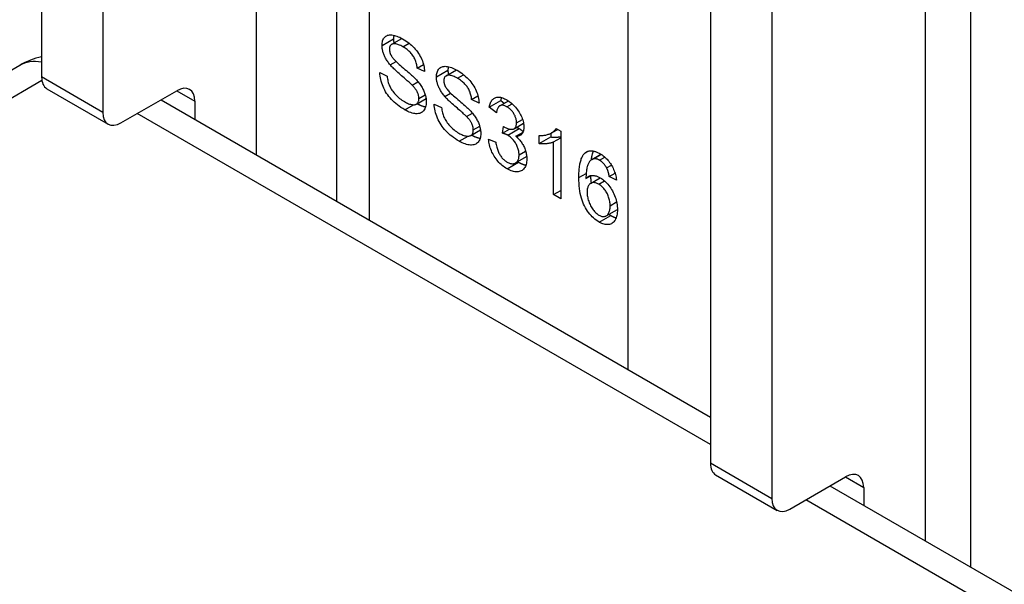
# Model space of a CAD drawing. Header units: inches. Extents: x 635 to 745, y 253 to 341.
# Tile 33 of 127: x 643.082 to 644.274, y 339.828 to 340.511. Entities that reach past the tile are written whole.
import ezdxf

# ---------------------------------------------------------------- set-up
doc = ezdxf.new("R2010")
doc.units = ezdxf.units.IN
doc.header["$MEASUREMENT"] = 0
doc.layers.add('Visible Edges(ANSI)', color=7, linetype='Continuous', lineweight=25)
doc.layers.add('Visible Tangent Edges(ANSI)', color=7, linetype='Continuous', lineweight=25)

msp = doc.modelspace()

# ---------------------------------------------------------------- linework, layer by layer
at = {"layer": 'Visible Edges(ANSI)'}
for p, q in [((643.4656, 341.2901), (643.4656, 340.2916)), ((643.1086, 341.2077), (643.1086, 340.4419)), ((643.1828, 341.1649), (643.1828, 340.399)), ((644.233, 341.0085), (644.233, 339.8486)), ((643.9182, 340.7403), (643.9182, 339.9744)), ((643.9925, 340.6974), (643.9925, 339.9315)), ((643.5325, 340.4815), (643.5448, 340.4886)), ((643.0821, 340.4559), (636.151, 336.4543)), ((643.5307, 340.4565), (643.5378, 340.4606)), ((643.5633, 340.4527), (643.5709, 340.4571)), ((643.5722, 340.4484), (643.5633, 340.4527)), ((643.5984, 340.4434), (643.6107, 340.4505)), ((643.518, 340.4472), (643.5269, 340.443)), ((643.115, 340.4277), (643.1892, 340.3848)), ((643.557, 340.4321), (643.5642, 340.4362)), ((643.2047, 340.3863), (643.2723, 340.4253)), ((643.5623, 340.4091), (643.574, 340.4159)), ((643.5966, 340.4184), (643.6037, 340.4225)), ((643.6292, 340.4147), (643.6368, 340.4191)), ((643.2532, 340.4143), (643.9182, 340.0303)), ((643.2942, 340.4127), (643.2942, 340.3906)), ((643.5839, 340.4092), (643.5928, 340.405)), ((643.6381, 340.4103), (643.6292, 340.4147)), ((643.6504, 340.4053), (643.6644, 340.4134)), ((643.6591, 340.3985), (643.6504, 340.4053)), ((643.6632, 340.407), (643.6737, 340.413)), ((643.6644, 340.4134), (643.6686, 340.4101)), ((643.6229, 340.3941), (643.6301, 340.3982)), ((643.6667, 340.3738), (643.6676, 340.3821)), ((643.6807, 340.3793), (643.692, 340.3859)), ((643.7315, 340.3797), (643.7371, 340.3765)), ((643.6282, 340.3711), (643.6399, 340.3779)), ((643.6667, 340.3738), (643.6752, 340.3788)), ((643.6827, 340.3702), (643.6914, 340.3752)), ((643.7111, 340.3613), (643.7111, 340.371)), ((643.7111, 340.3613), (643.725, 340.3693)), ((643.725, 340.3738), (643.725, 340.3693)), ((643.7258, 340.3743), (643.7334, 340.3786)), ((643.7284, 340.3634), (643.7371, 340.3684)), ((643.7371, 340.3765), (643.7371, 340.2945)), ((643.6496, 340.3667), (643.6583, 340.363)), ((643.7284, 340.2995), (643.7284, 340.3634)), ((643.6824, 340.3378), (643.6957, 340.3455)), ((643.7746, 340.342), (643.7857, 340.3484)), ((643.7766, 340.3428), (643.7859, 340.3482)), ((643.7926, 340.3319), (643.7984, 340.3353)), ((643.7676, 340.319), (643.774, 340.3226)), ((643.7732, 340.3131), (643.7849, 340.3198)), ((643.7958, 340.3214), (643.8028, 340.3254)), ((643.8045, 340.3172), (643.7958, 340.3214)), ((643.7284, 340.2995), (643.7371, 340.3045)), ((643.7371, 340.2945), (643.7284, 340.2995)), ((643.7922, 340.2739), (643.8057, 340.2817)), ((643.9246, 339.9602), (643.9989, 339.9173)), ((644.0144, 339.9189), (644.0819, 339.9579)), ((644.0628, 339.9469), (693.9527, 311.1429)), ((644.1038, 339.9452), (644.1038, 339.9232))]:
    msp.add_line(p, q, dxfattribs=at)
at = {"layer": 'Visible Edges(ANSI)', "flags": 128}
for points in [[(643.5207, 340.48), (643.5207, 340.4815), (643.5208, 340.483), (643.5211, 340.4843), (643.5214, 340.4856), (643.5218, 340.4868), (643.5224, 340.4879), (643.523, 340.4889), (643.5237, 340.4898), (643.5245, 340.4907), (643.5254, 340.4914), (643.5264, 340.4919), (643.5274, 340.4924), (643.5286, 340.4927), (643.5298, 340.4929), (643.5312, 340.4929), (643.5326, 340.4928), (643.5341, 340.4926), (643.5356, 340.4923), (643.5372, 340.4919), (643.5388, 340.4914), (643.5404, 340.4907), (643.5421, 340.49), (643.5438, 340.4891), (643.5456, 340.4881)], [(643.535, 340.4925), (643.535, 340.4923), (643.535, 340.4921), (643.5349, 340.492), (643.5349, 340.4918), (643.5349, 340.4916), (643.5348, 340.4914), (643.5348, 340.4913), (643.5348, 340.4911), (643.5348, 340.4909), (643.5347, 340.4907), (643.5347, 340.4905), (643.5347, 340.4904), (643.5347, 340.4902), (643.5347, 340.49), (643.5346, 340.4898), (643.5346, 340.4896), (643.5346, 340.4894), (643.5346, 340.4892), (643.5346, 340.489), (643.5346, 340.4888), (643.5346, 340.4886), (643.5346, 340.4884), (643.5346, 340.4882), (643.5346, 340.488)], [(643.5346, 340.488), (643.5346, 340.4878), (643.5346, 340.4876), (643.5346, 340.4874), (643.5346, 340.4872), (643.5346, 340.487), (643.5346, 340.4868), (643.5346, 340.4866), (643.5346, 340.4864), (643.5346, 340.4862), (643.5347, 340.4859), (643.5347, 340.4857), (643.5347, 340.4855), (643.5347, 340.4853), (643.5347, 340.4851), (643.5348, 340.4849), (643.5348, 340.4847), (643.5348, 340.4845), (643.5349, 340.4843), (643.5349, 340.484), (643.5349, 340.4838), (643.535, 340.4836), (643.535, 340.4834), (643.535, 340.4832), (643.5351, 340.483)], [(643.5456, 340.4881), (643.5475, 340.487), (643.5494, 340.4857), (643.5512, 340.4845), (643.553, 340.4831), (643.5547, 340.4817), (643.5564, 340.4803), (643.558, 340.4788), (643.5595, 340.4772), (643.5609, 340.4756), (643.5623, 340.4739), (643.5636, 340.4722), (643.5648, 340.4705), (643.5659, 340.4687), (643.567, 340.4669), (643.5679, 340.4651), (643.5688, 340.4632), (643.5695, 340.4613), (643.5702, 340.4595), (643.5708, 340.4576), (643.5713, 340.4557), (643.5716, 340.4539), (643.5719, 340.452), (643.5721, 340.4502), (643.5722, 340.4484)], [(643.5307, 340.4565), (643.5299, 340.4575), (643.5291, 340.4585), (643.5283, 340.4595), (643.5276, 340.4605), (643.5269, 340.4615), (643.5263, 340.4625), (643.5257, 340.4635), (643.5251, 340.4645), (643.5245, 340.4655), (643.524, 340.4664), (643.5236, 340.4674), (643.5231, 340.4684), (643.5227, 340.4694), (643.5224, 340.4704), (643.5221, 340.4714), (643.5218, 340.4724), (643.5215, 340.4734), (643.5213, 340.4743), (643.5211, 340.4753), (643.5209, 340.4762), (643.5208, 340.4772), (643.5207, 340.4781), (643.5207, 340.4791), (643.5207, 340.48)], [(643.546, 340.4784), (643.5446, 340.4792), (643.5433, 340.4799), (643.542, 340.4805), (643.5408, 340.481), (643.5397, 340.4814), (643.5386, 340.4817), (643.5376, 340.482), (643.5367, 340.4822), (643.5358, 340.4822), (643.535, 340.4822), (643.5342, 340.4821), (643.5336, 340.482), (643.5329, 340.4817), (643.5324, 340.4814), (643.5319, 340.4811), (643.5314, 340.4806), (643.531, 340.4802), (643.5306, 340.4797), (643.5303, 340.4791), (643.5301, 340.4785), (643.5299, 340.4779), (643.5298, 340.4771), (643.5297, 340.4764), (643.5297, 340.4756)], [(643.5297, 340.4756), (643.5297, 340.4752), (643.5297, 340.4748), (643.5297, 340.4745), (643.5297, 340.4741), (643.5298, 340.4737), (643.5298, 340.4734), (643.5299, 340.473), (643.53, 340.4726), (643.53, 340.4722), (643.5301, 340.4719), (643.5302, 340.4715), (643.5303, 340.4711), (643.5305, 340.4708), (643.5306, 340.4704), (643.5307, 340.47), (643.5309, 340.4697), (643.531, 340.4693), (643.5312, 340.4689), (643.5314, 340.4685), (643.5316, 340.4682), (643.5318, 340.4678), (643.532, 340.4674), (643.5322, 340.4671), (643.5324, 340.4667)], [(643.5633, 340.4527), (643.5631, 340.4541), (643.563, 340.4554), (643.5627, 340.4567), (643.5624, 340.458), (643.5621, 340.4592), (643.5617, 340.4605), (643.5613, 340.4617), (643.5608, 340.4628), (643.5603, 340.464), (643.5597, 340.4651), (643.5591, 340.4662), (643.5584, 340.4673), (643.5577, 340.4683), (643.5569, 340.4694), (643.556, 340.4704), (643.5551, 340.4714), (643.5542, 340.4723), (643.5532, 340.4733), (643.5521, 340.4742), (643.551, 340.4751), (643.5498, 340.4759), (643.5486, 340.4768), (643.5473, 340.4776), (643.546, 340.4784)], [(643.5324, 340.4667), (643.5329, 340.4659), (643.5336, 340.4651), (643.5343, 340.4642), (643.5352, 340.4632), (643.5362, 340.4621), (643.5373, 340.461), (643.5386, 340.4598), (643.5399, 340.4585), (643.5414, 340.4572), (643.543, 340.4558), (643.5448, 340.4543), (643.5466, 340.4527), (643.5485, 340.4511), (643.5502, 340.4496), (643.5519, 340.4482), (643.5534, 340.4469), (643.5549, 340.4456), (643.5563, 340.4443), (643.5575, 340.4432), (643.5587, 340.4421), (643.5597, 340.4411), (643.5607, 340.4401), (643.5616, 340.4392), (643.5623, 340.4384)], [(643.557, 340.4321), (643.5565, 340.4327), (643.5559, 340.4333), (643.5552, 340.4339), (643.5544, 340.4347), (643.5535, 340.4355), (643.5524, 340.4364), (643.5513, 340.4374), (643.5501, 340.4385), (643.5489, 340.4396), (643.5475, 340.4408), (643.546, 340.4421), (643.5444, 340.4434), (643.5428, 340.4448), (643.5413, 340.4461), (643.5399, 340.4474), (643.5385, 340.4486), (643.5373, 340.4498), (643.5361, 340.4509), (643.535, 340.4519), (643.534, 340.453), (643.533, 340.4539), (643.5322, 340.4548), (643.5314, 340.4557), (643.5307, 340.4565)], [(643.5866, 340.442), (643.5866, 340.4435), (643.5868, 340.4449), (643.587, 340.4463), (643.5873, 340.4475), (643.5878, 340.4487), (643.5883, 340.4498), (643.5889, 340.4508), (643.5896, 340.4518), (643.5904, 340.4526), (643.5913, 340.4533), (643.5923, 340.4539), (643.5934, 340.4543), (643.5945, 340.4546), (643.5958, 340.4548), (643.5971, 340.4549), (643.5985, 340.4548), (643.6, 340.4546), (643.6015, 340.4543), (643.6031, 340.4539), (643.6047, 340.4533), (643.6063, 340.4527), (643.608, 340.4519), (643.6098, 340.4511), (643.6115, 340.4501)], [(643.6009, 340.4544), (643.6009, 340.4542), (643.6009, 340.4541), (643.6008, 340.4539), (643.6008, 340.4537), (643.6008, 340.4536), (643.6007, 340.4534), (643.6007, 340.4532), (643.6007, 340.453), (643.6007, 340.4528), (643.6006, 340.4527), (643.6006, 340.4525), (643.6006, 340.4523), (643.6006, 340.4521), (643.6006, 340.4519), (643.6006, 340.4517), (643.6005, 340.4516), (643.6005, 340.4514), (643.6005, 340.4512), (643.6005, 340.451), (643.6005, 340.4508), (643.6005, 340.4506), (643.6005, 340.4504), (643.6005, 340.4502), (643.6005, 340.45)], [(643.5482, 340.4022), (643.5458, 340.4036), (643.5436, 340.4051), (643.5414, 340.4066), (643.5393, 340.4081), (643.5374, 340.4097), (643.5355, 340.4113), (643.5337, 340.413), (643.5321, 340.4147), (643.5305, 340.4165), (643.529, 340.4183), (643.5276, 340.4202), (643.5263, 340.4221), (643.5251, 340.4241), (643.5239, 340.4261), (643.5229, 340.4282), (643.5219, 340.4303), (643.5211, 340.4325), (643.5203, 340.4346), (643.5196, 340.4367), (643.5191, 340.4388), (643.5187, 340.441), (643.5183, 340.4431), (643.5181, 340.4452), (643.518, 340.4472)], [(643.5269, 340.443), (643.527, 340.4414), (643.5273, 340.4398), (643.5276, 340.4383), (643.5279, 340.4368), (643.5283, 340.4354), (643.5287, 340.4339), (643.5292, 340.4326), (643.5298, 340.4312), (643.5304, 340.4299), (643.5311, 340.4286), (643.5319, 340.4273), (643.5327, 340.426), (643.5336, 340.4247), (643.5347, 340.4234), (643.5357, 340.4221), (643.5369, 340.4208), (643.5381, 340.4195), (643.5394, 340.4183), (643.5407, 340.4171), (643.542, 340.416), (643.5434, 340.4149), (643.5448, 340.4139), (643.5463, 340.413), (643.5478, 340.4121)], [(643.5966, 340.4184), (643.5958, 340.4194), (643.595, 340.4204), (643.5942, 340.4214), (643.5935, 340.4224), (643.5928, 340.4234), (643.5922, 340.4244), (643.5916, 340.4254), (643.591, 340.4264), (643.5905, 340.4274), (643.5899, 340.4284), (643.5895, 340.4294), (643.589, 340.4304), (643.5887, 340.4314), (643.5883, 340.4324), (643.588, 340.4333), (643.5877, 340.4343), (643.5874, 340.4353), (643.5872, 340.4363), (643.587, 340.4372), (643.5868, 340.4382), (643.5867, 340.4391), (643.5866, 340.4401), (643.5866, 340.441), (643.5866, 340.442)], [(643.6119, 340.4403), (643.6105, 340.4411), (643.6092, 340.4418), (643.6079, 340.4424), (643.6067, 340.4429), (643.6056, 340.4433), (643.6045, 340.4437), (643.6035, 340.4439), (643.6026, 340.4441), (643.6017, 340.4442), (643.6009, 340.4442), (643.6002, 340.4441), (643.5995, 340.4439), (643.5989, 340.4437), (643.5983, 340.4433), (643.5978, 340.443), (643.5973, 340.4426), (643.5969, 340.4421), (643.5965, 340.4416), (643.5962, 340.4411), (643.596, 340.4405), (643.5958, 340.4398), (643.5957, 340.4391), (643.5956, 340.4383), (643.5956, 340.4375)], [(643.6005, 340.45), (643.6005, 340.4498), (643.6005, 340.4496), (643.6005, 340.4494), (643.6005, 340.4492), (643.6005, 340.4489), (643.6005, 340.4487), (643.6005, 340.4485), (643.6005, 340.4483), (643.6006, 340.4481), (643.6006, 340.4479), (643.6006, 340.4477), (643.6006, 340.4475), (643.6006, 340.4473), (643.6007, 340.447), (643.6007, 340.4468), (643.6007, 340.4466), (643.6007, 340.4464), (643.6008, 340.4462), (643.6008, 340.446), (643.6008, 340.4458), (643.6009, 340.4456), (643.6009, 340.4453), (643.6009, 340.4451), (643.601, 340.4449)], [(643.6115, 340.4501), (643.6135, 340.4489), (643.6153, 340.4477), (643.6172, 340.4464), (643.6189, 340.4451), (643.6206, 340.4437), (643.6223, 340.4422), (643.6239, 340.4407), (643.6254, 340.4391), (643.6269, 340.4375), (643.6282, 340.4359), (643.6295, 340.4342), (643.6307, 340.4325), (643.6318, 340.4307), (643.6329, 340.4289), (643.6338, 340.427), (643.6347, 340.4252), (643.6354, 340.4233), (643.6361, 340.4214), (643.6367, 340.4195), (643.6372, 340.4177), (643.6376, 340.4158), (643.6379, 340.414), (643.638, 340.4121), (643.6381, 340.4103)], [(643.6292, 340.4147), (643.6291, 340.416), (643.6289, 340.4173), (643.6286, 340.4186), (643.6283, 340.4199), (643.628, 340.4212), (643.6276, 340.4224), (643.6272, 340.4236), (643.6267, 340.4248), (643.6262, 340.4259), (643.6256, 340.4271), (643.625, 340.4282), (643.6243, 340.4292), (643.6236, 340.4303), (643.6228, 340.4313), (643.6219, 340.4323), (643.6211, 340.4333), (643.6201, 340.4343), (643.6191, 340.4352), (643.618, 340.4361), (643.6169, 340.437), (643.6157, 340.4379), (643.6145, 340.4387), (643.6132, 340.4395), (643.6119, 340.4403)], [(643.5653, 340.4158), (643.5653, 340.4165), (643.5653, 340.4171), (643.5652, 340.4178), (643.5651, 340.4184), (643.565, 340.4191), (643.5649, 340.4197), (643.5647, 340.4204), (643.5645, 340.421), (643.5643, 340.4217), (643.564, 340.4223), (643.5637, 340.423), (643.5634, 340.4236), (643.5631, 340.4243), (643.5627, 340.425), (643.5623, 340.4257), (643.5619, 340.4264), (643.5614, 340.427), (643.5609, 340.4277), (643.5603, 340.4285), (643.5597, 340.4292), (643.5591, 340.4299), (643.5585, 340.4306), (643.5578, 340.4314), (643.557, 340.4321)], [(643.5623, 340.4384), (643.5633, 340.4373), (643.5643, 340.4361), (643.5652, 340.435), (643.5661, 340.4339), (643.5669, 340.4327), (643.5677, 340.4316), (643.5684, 340.4305), (643.5691, 340.4293), (643.5697, 340.4282), (643.5703, 340.4271), (643.5709, 340.426), (643.5714, 340.4248), (643.5719, 340.4237), (643.5723, 340.4226), (643.5727, 340.4215), (643.573, 340.4204), (643.5733, 340.4192), (643.5736, 340.4181), (643.5738, 340.417), (643.574, 340.4159), (643.5742, 340.4148), (643.5743, 340.4137), (643.5743, 340.4126), (643.5743, 340.4116)], [(643.5956, 340.4375), (643.5956, 340.4371), (643.5956, 340.4368), (643.5956, 340.4364), (643.5956, 340.436), (643.5957, 340.4357), (643.5957, 340.4353), (643.5958, 340.4349), (643.5959, 340.4346), (643.596, 340.4342), (643.596, 340.4338), (643.5961, 340.4335), (643.5963, 340.4331), (643.5964, 340.4327), (643.5965, 340.4323), (643.5966, 340.432), (643.5968, 340.4316), (643.5969, 340.4312), (643.5971, 340.4309), (643.5973, 340.4305), (643.5975, 340.4301), (643.5977, 340.4298), (643.5979, 340.4294), (643.5981, 340.429), (643.5983, 340.4286)], [(643.5983, 340.4286), (643.5988, 340.4279), (643.5995, 340.427), (643.6002, 340.4261), (643.6011, 340.4251), (643.6021, 340.4241), (643.6032, 340.4229), (643.6045, 340.4217), (643.6059, 340.4205), (643.6073, 340.4191), (643.6089, 340.4177), (643.6107, 340.4162), (643.6125, 340.4147), (643.6144, 340.4131), (643.6161, 340.4116), (643.6178, 340.4102), (643.6194, 340.4088), (643.6208, 340.4075), (643.6222, 340.4063), (643.6234, 340.4051), (643.6246, 340.404), (643.6257, 340.403), (643.6266, 340.4021), (643.6275, 340.4012), (643.6282, 340.4004)], [(643.5478, 340.4121), (643.5491, 340.4114), (643.5504, 340.4107), (643.5516, 340.4101), (643.5528, 340.4096), (643.554, 340.4092), (643.5551, 340.4089), (643.5562, 340.4086), (643.5572, 340.4085), (643.5582, 340.4084), (643.5592, 340.4084), (643.56, 340.4084), (643.5608, 340.4086), (643.5615, 340.4088), (643.5622, 340.4091), (643.5628, 340.4095), (643.5633, 340.41), (643.5638, 340.4105), (643.5642, 340.4111), (643.5646, 340.4118), (643.5648, 340.4125), (643.5651, 340.4132), (643.5652, 340.414), (643.5653, 340.4149), (643.5653, 340.4158)], [(643.6229, 340.3941), (643.6224, 340.3946), (643.6218, 340.3952), (643.6211, 340.3959), (643.6203, 340.3966), (643.6194, 340.3975), (643.6184, 340.3984), (643.6173, 340.3994), (643.6161, 340.4004), (643.6148, 340.4015), (643.6134, 340.4027), (643.6119, 340.404), (643.6103, 340.4054), (643.6087, 340.4067), (643.6072, 340.4081), (643.6058, 340.4093), (643.6044, 340.4105), (643.6032, 340.4117), (643.602, 340.4128), (643.6009, 340.4139), (643.5999, 340.4149), (643.5989, 340.4159), (643.5981, 340.4168), (643.5973, 340.4176), (643.5966, 340.4184)], [(643.6504, 340.4053), (643.6507, 340.4068), (643.6511, 340.4082), (643.6515, 340.4095), (643.652, 340.4107), (643.6525, 340.4118), (643.6531, 340.4128), (643.6537, 340.4137), (643.6544, 340.4145), (643.6551, 340.4152), (643.6559, 340.4158), (643.6568, 340.4163), (643.6577, 340.4168), (643.6586, 340.4171), (643.6596, 340.4173), (643.6607, 340.4175), (643.6617, 340.4175), (643.6629, 340.4174), (643.664, 340.4173), (643.6652, 340.417), (643.6664, 340.4166), (643.6677, 340.4162), (643.669, 340.4156), (643.6703, 340.415), (643.6717, 340.4142)], [(643.6652, 340.417), (643.6652, 340.4169), (643.6652, 340.4167), (643.6651, 340.4166), (643.6651, 340.4164), (643.665, 340.4163), (643.665, 340.4162), (643.6649, 340.416), (643.6649, 340.4159), (643.6649, 340.4157), (643.6648, 340.4156), (643.6648, 340.4154), (643.6648, 340.4153), (643.6647, 340.4151), (643.6647, 340.415), (643.6646, 340.4148), (643.6646, 340.4147), (643.6646, 340.4145), (643.6645, 340.4143), (643.6645, 340.4142), (643.6645, 340.414), (643.6644, 340.4139), (643.6644, 340.4137), (643.6644, 340.4135), (643.6644, 340.4134)], [(643.5743, 340.4116), (643.5743, 340.41), (643.5741, 340.4085), (643.5739, 340.407), (643.5735, 340.4057), (643.5731, 340.4044), (643.5725, 340.4032), (643.5719, 340.4021), (643.5711, 340.4011), (643.5702, 340.4002), (643.5693, 340.3995), (643.5683, 340.3988), (643.5672, 340.3983), (643.566, 340.3979), (643.5647, 340.3977), (643.5633, 340.3975), (643.5618, 340.3975), (643.5603, 340.3977), (643.5587, 340.3979), (643.557, 340.3983), (643.5554, 340.3989), (643.5536, 340.3995), (643.5519, 340.4003), (643.5501, 340.4012), (643.5482, 340.4022)], [(643.5631, 340.4096), (643.5636, 340.4094), (643.5641, 340.4091), (643.5645, 340.4089), (643.565, 340.4087), (643.5655, 340.4085), (643.5659, 340.4082), (643.5664, 340.408), (643.5668, 340.4078), (643.5673, 340.4077), (643.5677, 340.4075), (643.5681, 340.4073), (643.5686, 340.4071), (643.569, 340.407), (643.5694, 340.4068), (643.5699, 340.4067), (643.5703, 340.4066), (643.5707, 340.4064), (643.5711, 340.4063), (643.5715, 340.4062), (643.5719, 340.4061), (643.5724, 340.406), (643.5728, 340.4059), (643.5732, 340.4059), (643.5736, 340.4058)], [(643.6141, 340.3641), (643.6117, 340.3656), (643.6095, 340.367), (643.6073, 340.3685), (643.6053, 340.3701), (643.6033, 340.3716), (643.6014, 340.3733), (643.5997, 340.375), (643.598, 340.3767), (643.5964, 340.3784), (643.5949, 340.3803), (643.5935, 340.3821), (643.5922, 340.3841), (643.591, 340.386), (643.5899, 340.388), (643.5888, 340.3901), (643.5878, 340.3922), (643.587, 340.3944), (643.5862, 340.3965), (643.5856, 340.3987), (643.585, 340.4008), (643.5846, 340.4029), (643.5843, 340.405), (643.584, 340.4071), (643.5839, 340.4092)], [(643.5928, 340.405), (643.593, 340.4033), (643.5932, 340.4018), (643.5935, 340.4002), (643.5938, 340.3987), (643.5942, 340.3973), (643.5947, 340.3959), (643.5952, 340.3945), (643.5957, 340.3932), (643.5963, 340.3919), (643.597, 340.3906), (643.5978, 340.3893), (643.5986, 340.3879), (643.5996, 340.3866), (643.6006, 340.3853), (643.6017, 340.384), (643.6028, 340.3827), (643.604, 340.3815), (643.6053, 340.3802), (643.6066, 340.3791), (643.6079, 340.3779), (643.6093, 340.3769), (643.6107, 340.3759), (643.6122, 340.3749), (643.6137, 340.374)], [(643.6719, 340.4059), (643.6711, 340.4063), (643.6702, 340.4067), (643.6695, 340.4071), (643.6687, 340.4073), (643.668, 340.4075), (643.6672, 340.4077), (643.6666, 340.4077), (643.6659, 340.4077), (643.6652, 340.4077), (643.6646, 340.4075), (643.664, 340.4073), (643.6635, 340.4071), (643.6629, 340.4068), (643.6624, 340.4064), (643.6619, 340.4059), (643.6615, 340.4054), (643.6611, 340.4048), (643.6607, 340.4041), (643.6603, 340.4033), (643.66, 340.4025), (643.6597, 340.4016), (643.6595, 340.4007), (643.6593, 340.3996), (643.6591, 340.3985)], [(643.6717, 340.4142), (643.6732, 340.4133), (643.6746, 340.4124), (643.6759, 340.4114), (643.6773, 340.4103), (643.6786, 340.4091), (643.6799, 340.4079), (643.6811, 340.4066), (643.6824, 340.4052), (643.6836, 340.4038), (643.6847, 340.4023), (643.6857, 340.4008), (643.6867, 340.3993), (643.6876, 340.3978), (643.6884, 340.3962), (643.6892, 340.3947), (643.6898, 340.3931), (643.6904, 340.3915), (643.691, 340.3899), (643.6914, 340.3884), (643.6918, 340.3869), (643.6921, 340.3854), (643.6923, 340.3839), (643.6924, 340.3825), (643.6924, 340.3811)], [(643.6835, 340.3864), (643.6835, 340.3874), (643.6834, 340.3883), (643.6833, 340.3892), (643.6831, 340.3901), (643.6829, 340.3911), (643.6827, 340.392), (643.6824, 340.3929), (643.682, 340.3938), (643.6817, 340.3947), (643.6812, 340.3956), (643.6808, 340.3965), (643.6802, 340.3975), (643.6797, 340.3984), (643.6791, 340.3992), (643.6785, 340.4), (643.6779, 340.4008), (643.6772, 340.4016), (643.6765, 340.4023), (643.6758, 340.403), (643.6751, 340.4036), (643.6743, 340.4043), (643.6735, 340.4048), (643.6727, 340.4054), (643.6719, 340.4059)], [(643.6312, 340.3778), (643.6312, 340.3784), (643.6312, 340.3791), (643.6311, 340.3797), (643.631, 340.3803), (643.6309, 340.381), (643.6308, 340.3817), (643.6306, 340.3823), (643.6304, 340.383), (643.6302, 340.3836), (643.6299, 340.3843), (643.6296, 340.3849), (643.6293, 340.3856), (643.629, 340.3863), (643.6286, 340.3869), (643.6282, 340.3876), (643.6278, 340.3883), (643.6273, 340.389), (643.6268, 340.3897), (643.6262, 340.3904), (643.6256, 340.3911), (643.625, 340.3918), (643.6244, 340.3926), (643.6237, 340.3933), (643.6229, 340.3941)], [(643.6282, 340.4004), (643.6292, 340.3992), (643.6302, 340.3981), (643.6311, 340.3969), (643.632, 340.3958), (643.6328, 340.3947), (643.6336, 340.3935), (643.6343, 340.3924), (643.635, 340.3913), (643.6356, 340.3901), (643.6362, 340.389), (643.6368, 340.3879), (643.6373, 340.3868), (643.6378, 340.3857), (643.6382, 340.3845), (643.6386, 340.3834), (643.6389, 340.3823), (643.6393, 340.3812), (643.6395, 340.3801), (643.6397, 340.379), (643.6399, 340.3779), (643.6401, 340.3768), (643.6402, 340.3757), (643.6402, 340.3746), (643.6403, 340.3735)], [(643.6676, 340.3821), (643.6677, 340.382), (643.6678, 340.382), (643.6679, 340.3819), (643.6679, 340.3819), (643.668, 340.3818), (643.6681, 340.3818), (643.6681, 340.3817), (643.6682, 340.3817), (643.6683, 340.3817), (643.6683, 340.3816), (643.6684, 340.3816), (643.6684, 340.3815), (643.6685, 340.3815), (643.6686, 340.3815), (643.6686, 340.3814), (643.6687, 340.3814), (643.6687, 340.3814), (643.6688, 340.3813), (643.6688, 340.3813), (643.6689, 340.3813), (643.6689, 340.3812), (643.6689, 340.3812), (643.669, 340.3812), (643.669, 340.3812)], [(643.669, 340.3812), (643.6699, 340.3807), (643.6708, 340.3802), (643.6717, 340.3798), (643.6726, 340.3795), (643.6735, 340.3792), (643.6743, 340.379), (643.6751, 340.3788), (643.6759, 340.3787), (643.6767, 340.3786), (643.6775, 340.3786), (643.6783, 340.3786), (643.679, 340.3787), (643.6797, 340.3789), (643.6804, 340.3792), (643.681, 340.3795), (643.6815, 340.38), (643.682, 340.3805), (643.6824, 340.3811), (643.6827, 340.3818), (643.683, 340.3825), (643.6832, 340.3834), (643.6834, 340.3843), (643.6834, 340.3853), (643.6835, 340.3864)], [(643.6924, 340.3811), (643.6924, 340.3802), (643.6924, 340.3794), (643.6923, 340.3786), (643.6921, 340.3778), (643.692, 340.3771), (643.6918, 340.3764), (643.6916, 340.3757), (643.6913, 340.3751), (643.691, 340.3745), (643.6907, 340.3739), (643.6904, 340.3734), (643.69, 340.3729), (643.6895, 340.3724), (643.6891, 340.372), (643.6886, 340.3716), (643.6881, 340.3713), (643.6875, 340.371), (643.6869, 340.3707), (643.6863, 340.3705), (643.6856, 340.3704), (643.6849, 340.3702), (643.6842, 340.3702), (643.6835, 340.3702), (643.6827, 340.3702)], [(643.6835, 340.381), (643.6837, 340.3809), (643.6838, 340.3809), (643.684, 340.3808), (643.6841, 340.3807), (643.6842, 340.3807), (643.6844, 340.3806), (643.6845, 340.3806), (643.6847, 340.3805), (643.6848, 340.3804), (643.6849, 340.3804), (643.6851, 340.3803), (643.6852, 340.3803), (643.6854, 340.3802), (643.6855, 340.3801), (643.6856, 340.3801), (643.6857, 340.38), (643.6859, 340.3799), (643.686, 340.3799), (643.6861, 340.3798), (643.6862, 340.3798), (643.6864, 340.3797), (643.6865, 340.3796), (643.6866, 340.3796), (643.6867, 340.3795)], [(643.6867, 340.3795), (643.6869, 340.3794), (643.6872, 340.3792), (643.6874, 340.3791), (643.6876, 340.379), (643.6878, 340.3788), (643.688, 340.3787), (643.6882, 340.3785), (643.6884, 340.3784), (643.6887, 340.3782), (643.6889, 340.3781), (643.6891, 340.3779), (643.6893, 340.3778), (643.6895, 340.3776), (643.6897, 340.3775), (643.6899, 340.3773), (643.6901, 340.3772), (643.6903, 340.377), (643.6905, 340.3768), (643.6907, 340.3767), (643.6909, 340.3765), (643.691, 340.3763), (643.6912, 340.3762), (643.6914, 340.376), (643.6916, 340.3758)], [(643.7111, 340.371), (643.7123, 340.371), (643.7134, 340.371), (643.7146, 340.371), (643.7157, 340.3711), (643.7168, 340.3713), (643.7179, 340.3714), (643.7189, 340.3716), (643.72, 340.3719), (643.721, 340.3722), (643.7219, 340.3725), (643.7229, 340.3728), (643.7238, 340.3732), (643.7247, 340.3736), (643.7255, 340.3741), (643.7263, 340.3746), (643.7271, 340.375), (643.7278, 340.3756), (643.7284, 340.3761), (643.7291, 340.3766), (643.7296, 340.3772), (643.7302, 340.3778), (643.7307, 340.3784), (643.7311, 340.379), (643.7315, 340.3797)], [(643.6137, 340.374), (643.615, 340.3733), (643.6163, 340.3726), (643.6175, 340.3721), (643.6187, 340.3716), (643.6199, 340.3712), (643.621, 340.3708), (643.6221, 340.3706), (643.6231, 340.3704), (643.6241, 340.3703), (643.6251, 340.3703), (643.6259, 340.3704), (643.6267, 340.3705), (643.6275, 340.3707), (643.6281, 340.3711), (643.6287, 340.3714), (643.6293, 340.3719), (643.6297, 340.3725), (643.6301, 340.3731), (643.6305, 340.3737), (643.6308, 340.3744), (643.631, 340.3752), (643.6311, 340.376), (643.6312, 340.3768), (643.6312, 340.3778)], [(643.6403, 340.3735), (643.6402, 340.3719), (643.64, 340.3704), (643.6398, 340.369), (643.6394, 340.3676), (643.639, 340.3664), (643.6384, 340.3652), (643.6378, 340.3641), (643.637, 340.3631), (643.6362, 340.3622), (643.6352, 340.3614), (643.6342, 340.3607), (643.6331, 340.3602), (643.6319, 340.3599), (643.6306, 340.3596), (643.6292, 340.3595), (643.6277, 340.3595), (643.6262, 340.3596), (643.6246, 340.3599), (643.623, 340.3603), (643.6213, 340.3608), (643.6196, 340.3614), (643.6178, 340.3622), (643.616, 340.3631), (643.6141, 340.3641)], [(643.6291, 340.3716), (643.6295, 340.3713), (643.63, 340.3711), (643.6305, 340.3709), (643.6309, 340.3706), (643.6314, 340.3704), (643.6318, 340.3702), (643.6323, 340.37), (643.6327, 340.3698), (643.6332, 340.3696), (643.6336, 340.3694), (643.634, 340.3693), (643.6345, 340.3691), (643.6349, 340.3689), (643.6353, 340.3688), (643.6358, 340.3686), (643.6362, 340.3685), (643.6366, 340.3684), (643.637, 340.3683), (643.6374, 340.3682), (643.6379, 340.3681), (643.6383, 340.368), (643.6387, 340.3679), (643.6391, 340.3678), (643.6395, 340.3677)], [(643.6728, 340.3714), (643.6726, 340.3716), (643.6724, 340.3717), (643.6722, 340.3718), (643.672, 340.3719), (643.6717, 340.372), (643.6715, 340.3721), (643.6713, 340.3722), (643.671, 340.3723), (643.6708, 340.3724), (643.6706, 340.3725), (643.6703, 340.3726), (643.6701, 340.3727), (643.6698, 340.3728), (643.6696, 340.3729), (643.6693, 340.373), (643.669, 340.3731), (643.6687, 340.3732), (643.6685, 340.3733), (643.6682, 340.3734), (643.6679, 340.3735), (643.6676, 340.3736), (643.6673, 340.3737), (643.667, 340.3738), (643.6667, 340.3738)], [(643.6867, 340.3476), (643.6866, 340.3487), (643.6865, 340.3499), (643.6864, 340.351), (643.6862, 340.3522), (643.686, 340.3533), (643.6857, 340.3544), (643.6853, 340.3556), (643.6849, 340.3567), (643.6845, 340.3578), (643.6839, 340.359), (643.6834, 340.3601), (643.6827, 340.3612), (643.6821, 340.3623), (643.6814, 340.3634), (643.6807, 340.3644), (643.6799, 340.3654), (643.6791, 340.3663), (643.6783, 340.3672), (643.6775, 340.368), (643.6766, 340.3688), (643.6757, 340.3695), (643.6748, 340.3702), (643.6738, 340.3708), (643.6728, 340.3714)], [(643.6827, 340.3702), (643.6837, 340.3693), (643.6847, 340.3683), (643.6856, 340.3674), (643.6866, 340.3664), (643.6874, 340.3654), (643.6883, 340.3644), (643.6891, 340.3633), (643.6898, 340.3622), (643.6905, 340.3611), (643.6912, 340.36), (643.6918, 340.3588), (643.6924, 340.3576), (643.693, 340.3564), (643.6935, 340.3552), (643.6939, 340.3539), (643.6943, 340.3527), (643.6947, 340.3514), (643.695, 340.3502), (643.6953, 340.3489), (643.6955, 340.3476), (643.6957, 340.3464), (643.6958, 340.3451), (643.6958, 340.3438), (643.6959, 340.3424)], [(643.725, 340.3693), (643.7254, 340.3693), (643.7259, 340.3692), (643.7263, 340.3692), (643.7268, 340.3691), (643.7273, 340.3691), (643.7278, 340.3691), (643.7282, 340.369), (643.7287, 340.369), (643.7292, 340.369), (643.7297, 340.369), (643.7302, 340.369), (643.7307, 340.369), (643.7313, 340.3691), (643.7318, 340.3691), (643.7323, 340.3691), (643.7329, 340.3692), (643.7334, 340.3692), (643.734, 340.3692), (643.7345, 340.3693), (643.735, 340.3694), (643.7356, 340.3694), (643.7361, 340.3695), (643.7366, 340.3696), (643.7371, 340.3697)], [(643.672, 340.3307), (643.6705, 340.3316), (643.669, 340.3326), (643.6676, 340.3337), (643.6662, 340.3348), (643.6648, 340.336), (643.6635, 340.3372), (643.6623, 340.3385), (643.661, 340.3399), (643.6599, 340.3413), (643.6587, 340.3428), (643.6576, 340.3444), (643.6566, 340.346), (643.6556, 340.3477), (643.6547, 340.3494), (643.6538, 340.3511), (643.6531, 340.3527), (643.6524, 340.3545), (643.6518, 340.3562), (643.6512, 340.3579), (643.6507, 340.3596), (643.6503, 340.3614), (643.65, 340.3631), (643.6498, 340.3649), (643.6496, 340.3667)], [(643.6583, 340.363), (643.6585, 340.3614), (643.6588, 340.36), (643.6591, 340.3585), (643.6595, 340.3571), (643.6599, 340.3558), (643.6603, 340.3545), (643.6607, 340.3532), (643.6612, 340.352), (643.6617, 340.3509), (643.6622, 340.3498), (643.6628, 340.3488), (643.6633, 340.3478), (643.664, 340.3468), (643.6646, 340.3459), (643.6652, 340.345), (643.6659, 340.3442), (643.6666, 340.3434), (643.6673, 340.3426), (643.6681, 340.3419), (643.6688, 340.3412), (643.6696, 340.3406), (643.6704, 340.34), (643.6713, 340.3394), (643.6721, 340.3389)], [(643.7284, 340.3634), (643.7279, 340.3631), (643.7273, 340.3628), (643.7267, 340.3626), (643.7261, 340.3624), (643.7255, 340.3622), (643.7248, 340.362), (643.7241, 340.3618), (643.7234, 340.3617), (643.7226, 340.3616), (643.7218, 340.3614), (643.721, 340.3613), (643.7202, 340.3612), (643.7194, 340.3611), (643.7185, 340.3611), (643.7177, 340.361), (643.7169, 340.361), (643.7161, 340.361), (643.7154, 340.361), (643.7146, 340.361), (643.7139, 340.361), (643.7132, 340.3611), (643.7124, 340.3611), (643.7117, 340.3612), (643.7111, 340.3613)], [(643.6721, 340.3389), (643.6731, 340.3384), (643.6741, 340.3379), (643.6751, 340.3375), (643.676, 340.3372), (643.6769, 340.337), (643.6778, 340.3369), (643.6786, 340.3368), (643.6794, 340.3369), (643.6802, 340.337), (643.681, 340.3372), (643.6817, 340.3375), (643.6825, 340.3379), (643.6831, 340.3383), (643.6837, 340.3388), (643.6843, 340.3394), (643.6848, 340.3401), (643.6852, 340.3408), (643.6856, 340.3415), (643.6859, 340.3424), (643.6862, 340.3433), (643.6864, 340.3443), (643.6865, 340.3453), (643.6866, 340.3464), (643.6867, 340.3476)], [(643.759, 340.3201), (643.759, 340.322), (643.759, 340.3239), (643.7591, 340.3257), (643.7592, 340.3275), (643.7593, 340.3292), (643.7595, 340.3308), (643.7596, 340.3324), (643.7598, 340.3339), (643.7601, 340.3354), (643.7603, 340.3368), (643.7606, 340.3381), (643.7609, 340.3394), (643.7612, 340.3406), (643.7616, 340.3418), (643.7619, 340.3429), (643.7624, 340.3439), (643.7628, 340.3449), (643.7633, 340.3458), (643.7637, 340.3467), (643.7643, 340.3475), (643.7648, 340.3482), (643.7654, 340.3489), (643.766, 340.3495), (643.7666, 340.3501)], [(643.7666, 340.3501), (643.7671, 340.3505), (643.7677, 340.3509), (643.7683, 340.3513), (643.7689, 340.3516), (643.7695, 340.3519), (643.7702, 340.3521), (643.7708, 340.3523), (643.7715, 340.3525), (643.7722, 340.3526), (643.7729, 340.3526), (643.7736, 340.3527), (643.7743, 340.3526), (643.7751, 340.3526), (643.7758, 340.3525), (643.7766, 340.3523), (643.7774, 340.3521), (643.7782, 340.3519), (643.7791, 340.3517), (643.7799, 340.3513), (643.7808, 340.351), (643.7816, 340.3506), (643.7825, 340.3502), (643.7834, 340.3497), (643.7844, 340.3492)], [(643.7764, 340.3524), (643.7763, 340.352), (643.7761, 340.3516), (643.776, 340.3512), (643.7758, 340.3509), (643.7757, 340.3505), (643.7756, 340.35), (643.7754, 340.3496), (643.7753, 340.3492), (643.7752, 340.3488), (643.775, 340.3483), (643.7749, 340.3479), (643.7748, 340.3474), (643.7747, 340.347), (643.7746, 340.3465), (643.7745, 340.346), (643.7744, 340.3455), (643.7743, 340.345), (643.7742, 340.3445), (643.7741, 340.344), (643.774, 340.3435), (643.7739, 340.343), (643.7738, 340.3425), (643.7737, 340.3419), (643.7737, 340.3414)], [(643.7844, 340.3492), (643.7857, 340.3483), (643.7871, 340.3475), (643.7884, 340.3465), (643.7896, 340.3455), (643.7908, 340.3445), (643.792, 340.3434), (643.7931, 340.3423), (643.7942, 340.3411), (643.7952, 340.3399), (643.7962, 340.3386), (643.7971, 340.3372), (643.7981, 340.3359), (643.7989, 340.3344), (643.7997, 340.333), (643.8005, 340.3315), (643.8011, 340.33), (643.8018, 340.3285), (643.8023, 340.3269), (643.8028, 340.3254), (643.8033, 340.3238), (643.8037, 340.3222), (643.804, 340.3205), (643.8043, 340.3189), (643.8045, 340.3172)], [(643.6959, 340.3424), (643.6958, 340.3407), (643.6957, 340.3391), (643.6954, 340.3376), (643.6951, 340.3361), (643.6947, 340.3348), (643.6942, 340.3336), (643.6936, 340.3325), (643.6929, 340.3314), (643.6921, 340.3305), (643.6912, 340.3296), (643.6902, 340.3289), (643.6891, 340.3283), (643.688, 340.3278), (643.6868, 340.3274), (643.6855, 340.3271), (643.6842, 340.327), (643.6829, 340.327), (643.6815, 340.3271), (643.68, 340.3274), (643.6785, 340.3278), (643.677, 340.3283), (643.6754, 340.329), (643.6737, 340.3298), (643.672, 340.3307)], [(643.685, 340.3393), (643.685, 340.3393), (643.685, 340.3393), (643.6851, 340.3392), (643.6851, 340.3392), (643.6852, 340.3392), (643.6852, 340.3392), (643.6853, 340.3391), (643.6853, 340.3391), (643.6853, 340.3391), (643.6854, 340.3391), (643.6854, 340.339), (643.6855, 340.339), (643.6855, 340.339), (643.6855, 340.339), (643.6856, 340.3389), (643.6856, 340.3389), (643.6857, 340.3389), (643.6857, 340.3389), (643.6858, 340.3388), (643.6858, 340.3388), (643.6858, 340.3388), (643.6859, 340.3388), (643.6859, 340.3387), (643.686, 340.3387)], [(643.686, 340.3387), (643.6864, 340.3385), (643.6868, 340.3383), (643.6872, 340.3381), (643.6876, 340.3379), (643.6879, 340.3377), (643.6883, 340.3375), (643.6887, 340.3373), (643.6891, 340.3371), (643.6895, 340.3369), (643.6899, 340.3368), (643.6902, 340.3366), (643.6906, 340.3365), (643.691, 340.3363), (643.6913, 340.3362), (643.6917, 340.3361), (643.6921, 340.3359), (643.6924, 340.3358), (643.6928, 340.3357), (643.6931, 340.3356), (643.6935, 340.3355), (643.6938, 340.3354), (643.6942, 340.3354), (643.6945, 340.3353), (643.6948, 340.3352)], [(643.7766, 340.3428), (643.7759, 340.3426), (643.7752, 340.3423), (643.7746, 340.342), (643.774, 340.3416), (643.7734, 340.3412), (643.7729, 340.3407), (643.7724, 340.3401), (643.7719, 340.3395), (643.7714, 340.3388), (643.7709, 340.3381), (643.7705, 340.3373), (643.7701, 340.3364), (643.7697, 340.3355), (643.7694, 340.3345), (643.769, 340.3334), (643.7688, 340.3321), (643.7685, 340.3308), (643.7683, 340.3294), (643.7681, 340.3279), (643.7679, 340.3263), (643.7678, 340.3246), (643.7677, 340.3228), (643.7676, 340.3209), (643.7676, 340.319)], [(643.7838, 340.3413), (643.7835, 340.3415), (643.7831, 340.3416), (643.7828, 340.3418), (643.7825, 340.342), (643.7821, 340.3421), (643.7818, 340.3423), (643.7815, 340.3424), (643.7812, 340.3425), (643.7809, 340.3426), (643.7805, 340.3427), (643.7802, 340.3428), (643.7799, 340.3428), (643.7796, 340.3429), (643.7793, 340.3429), (643.779, 340.343), (643.7787, 340.343), (643.7785, 340.343), (643.7782, 340.343), (643.7779, 340.343), (643.7776, 340.343), (643.7773, 340.343), (643.7771, 340.3429), (643.7768, 340.3429), (643.7766, 340.3428)], [(643.7926, 340.3319), (643.7923, 340.3325), (643.792, 340.333), (643.7916, 340.3335), (643.7913, 340.334), (643.791, 340.3344), (643.7907, 340.3349), (643.7903, 340.3353), (643.79, 340.3358), (643.7897, 340.3362), (643.7893, 340.3366), (643.789, 340.337), (643.7886, 340.3374), (643.7882, 340.3378), (643.7879, 340.3382), (643.7875, 340.3386), (643.7871, 340.3389), (643.7867, 340.3392), (643.7863, 340.3396), (643.7859, 340.3399), (643.7855, 340.3402), (643.7851, 340.3405), (643.7847, 340.3407), (643.7843, 340.341), (643.7838, 340.3413)], [(643.7958, 340.3214), (643.7957, 340.3219), (643.7956, 340.3225), (643.7955, 340.323), (643.7954, 340.3235), (643.7953, 340.324), (643.7952, 340.3245), (643.7951, 340.325), (643.795, 340.3255), (643.7948, 340.326), (643.7947, 340.3264), (643.7946, 340.3269), (643.7944, 340.3273), (643.7943, 340.3278), (643.7942, 340.3282), (643.794, 340.3286), (643.7939, 340.329), (643.7937, 340.3294), (643.7936, 340.3298), (643.7934, 340.3302), (643.7932, 340.3305), (643.7931, 340.3309), (643.7929, 340.3313), (643.7927, 340.3316), (643.7926, 340.3319)], [(643.7836, 340.2663), (643.7818, 340.2674), (643.78, 340.2686), (643.7784, 340.2699), (643.7767, 340.2713), (643.7752, 340.2727), (643.7737, 340.2743), (643.7722, 340.276), (643.7708, 340.2777), (643.7695, 340.2796), (643.7682, 340.2816), (643.767, 340.2836), (643.7658, 340.2858), (643.7647, 340.288), (643.7637, 340.2904), (643.7628, 340.2928), (643.762, 340.2954), (643.7613, 340.2981), (643.7607, 340.3009), (643.7602, 340.3038), (643.7597, 340.3069), (643.7594, 340.31), (643.7592, 340.3132), (643.759, 340.3166), (643.759, 340.3201)], [(643.7676, 340.319), (643.7681, 340.3196), (643.7687, 340.3201), (643.7693, 340.3206), (643.7698, 340.321), (643.7705, 340.3214), (643.7711, 340.3218), (643.7717, 340.3221), (643.7724, 340.3223), (643.7731, 340.3225), (643.7738, 340.3226), (643.7745, 340.3227), (643.7753, 340.3227), (643.776, 340.3227), (643.7768, 340.3227), (643.7776, 340.3226), (643.7784, 340.3224), (643.7792, 340.3223), (643.7799, 340.3221), (643.7807, 340.3218), (643.7815, 340.3215), (643.7823, 340.3212), (643.7832, 340.3208), (643.784, 340.3204), (643.7848, 340.3199)], [(643.773, 340.3221), (643.7731, 340.3217), (643.7731, 340.3213), (643.7731, 340.321), (643.7731, 340.3206), (643.7732, 340.3202), (643.7732, 340.3199), (643.7732, 340.3195), (643.7732, 340.3191), (643.7733, 340.3188), (643.7733, 340.3184), (643.7733, 340.318), (643.7734, 340.3177), (643.7734, 340.3173), (643.7734, 340.317), (643.7735, 340.3166), (643.7735, 340.3162), (643.7735, 340.3159), (643.7736, 340.3155), (643.7736, 340.3152), (643.7737, 340.3148), (643.7737, 340.3145), (643.7738, 340.3141), (643.7738, 340.3138), (643.7739, 340.3134)], [(643.7848, 340.3199), (643.7862, 340.319), (643.7876, 340.3181), (643.789, 340.317), (643.7903, 340.3159), (643.7916, 340.3147), (643.7928, 340.3134), (643.794, 340.3121), (643.7952, 340.3106), (643.7964, 340.3091), (643.7975, 340.3075), (643.7986, 340.3058), (643.7996, 340.304), (643.8006, 340.3022), (643.8015, 340.3003), (643.8023, 340.2985), (643.803, 340.2966), (643.8036, 340.2948), (643.8042, 340.2929), (643.8046, 340.291), (643.805, 340.2891), (643.8053, 340.2872), (643.8055, 340.2853), (643.8057, 340.2833), (643.8057, 340.2814)], [(643.783, 340.3121), (643.7821, 340.3126), (643.7811, 340.3131), (643.7802, 340.3134), (643.7793, 340.3137), (643.7784, 340.3139), (643.7776, 340.314), (643.7768, 340.3141), (643.776, 340.314), (643.7752, 340.3139), (643.7745, 340.3137), (643.7737, 340.3134), (643.773, 340.313), (643.7724, 340.3125), (643.7718, 340.312), (643.7713, 340.3114), (643.7708, 340.3107), (643.7703, 340.3099), (643.77, 340.3091), (643.7697, 340.3082), (643.7694, 340.3072), (643.7692, 340.3062), (643.7691, 340.305), (643.769, 340.3038), (643.769, 340.3026)], [(643.7968, 340.2859), (643.7967, 340.2873), (643.7967, 340.2887), (643.7965, 340.2901), (643.7963, 340.2914), (643.7961, 340.2928), (643.7958, 340.2941), (643.7954, 340.2954), (643.795, 340.2966), (643.7946, 340.2979), (643.7941, 340.2991), (643.7935, 340.3003), (643.7929, 340.3015), (643.7922, 340.3027), (643.7915, 340.3038), (643.7908, 340.3049), (643.7901, 340.3059), (643.7893, 340.3068), (643.7885, 340.3077), (643.7876, 340.3086), (643.7868, 340.3094), (643.7859, 340.3102), (643.785, 340.3109), (643.784, 340.3115), (643.783, 340.3121)], [(643.769, 340.3026), (643.769, 340.3013), (643.7691, 340.2999), (643.7692, 340.2986), (643.7694, 340.2972), (643.7697, 340.2958), (643.77, 340.2944), (643.7704, 340.293), (643.7709, 340.2916), (643.7714, 340.2901), (643.7719, 340.2887), (643.7725, 340.2874), (643.7731, 340.2861), (643.7738, 340.2848), (643.7746, 340.2836), (643.7753, 340.2824), (643.7762, 340.2813), (643.777, 340.2802), (643.7779, 340.2792), (643.7788, 340.2783), (643.7797, 340.2774), (643.7806, 340.2766), (643.7815, 340.2759), (643.7824, 340.2752), (643.7833, 340.2746)], [(643.7833, 340.2746), (643.7843, 340.2742), (643.7851, 340.2737), (643.786, 340.2734), (643.7869, 340.2732), (643.7877, 340.273), (643.7885, 340.273), (643.7893, 340.273), (643.79, 340.2731), (643.7908, 340.2733), (643.7915, 340.2735), (643.7922, 340.2739), (643.7928, 340.2743), (643.7935, 340.2748), (643.794, 340.2754), (643.7945, 340.2761), (643.795, 340.2769), (643.7954, 340.2777), (643.7958, 340.2786), (643.7961, 340.2797), (643.7963, 340.2807), (643.7965, 340.2819), (643.7967, 340.2832), (643.7967, 340.2845), (643.7968, 340.2859)], [(643.8057, 340.2814), (643.8057, 340.2795), (643.8055, 340.2777), (643.8053, 340.276), (643.805, 340.2744), (643.8046, 340.2729), (643.8041, 340.2714), (643.8035, 340.2701), (643.8028, 340.2688), (643.8021, 340.2676), (643.8013, 340.2666), (643.8004, 340.2657), (643.7994, 340.265), (643.7984, 340.2643), (643.7973, 340.2638), (643.7961, 340.2635), (643.7949, 340.2633), (643.7937, 340.2632), (643.7923, 340.2632), (643.791, 340.2634), (643.7896, 340.2637), (643.7881, 340.2642), (643.7867, 340.2647), (643.7851, 340.2655), (643.7836, 340.2663)], [(643.7953, 340.2757), (643.7954, 340.2756), (643.7955, 340.2756), (643.7956, 340.2755), (643.7957, 340.2755), (643.7958, 340.2754), (643.7958, 340.2753), (643.7959, 340.2753), (643.796, 340.2752), (643.7961, 340.2752), (643.7962, 340.2751), (643.7963, 340.2751), (643.7964, 340.275), (643.7965, 340.2749), (643.7966, 340.2749), (643.7967, 340.2748), (643.7967, 340.2748), (643.7968, 340.2747), (643.7969, 340.2747), (643.797, 340.2746), (643.7971, 340.2746), (643.7972, 340.2745), (643.7973, 340.2744), (643.7974, 340.2744), (643.7975, 340.2743)], [(643.7975, 340.2743), (643.7978, 340.2742), (643.7981, 340.274), (643.7984, 340.2739), (643.7986, 340.2737), (643.7989, 340.2735), (643.7992, 340.2734), (643.7995, 340.2733), (643.7998, 340.2731), (643.8001, 340.273), (643.8004, 340.2729), (643.8006, 340.2727), (643.8009, 340.2726), (643.8012, 340.2725), (643.8015, 340.2724), (643.8017, 340.2723), (643.802, 340.2722), (643.8023, 340.2721), (643.8026, 340.272), (643.8028, 340.2719), (643.8031, 340.2719), (643.8034, 340.2718), (643.8036, 340.2717), (643.8039, 340.2716), (643.8041, 340.2716)]]:
    msp.add_lwpolyline(points, dxfattribs=at)
at = {"layer": 'Visible Edges(ANSI)'}
msp.add_arc((643.1316, 340.3702), 0.099, 103.4226, 120, dxfattribs=at)
for centre, major_axis, end_param in [((643.1305, 340.4545), (-0.0155, -0.0268), 6.283185), ((643.2723, 340.4), (0.0155, 0.0268), 7.068583), ((643.2047, 340.4116), (-0.0155, -0.0268), 7.068583), ((643.9401, 339.9871), (-0.0155, -0.0268), 6.283185), ((644.0819, 339.9326), (0.0155, 0.0268), 7.068583), ((644.0144, 339.9442), (-0.0155, -0.0268), 7.068583)]:
    msp.add_ellipse(centre, major_axis=major_axis, ratio=0.57735, start_param=5.497787, end_param=end_param, dxfattribs=at)
at = {"layer": 'Visible Tangent Edges(ANSI)'}
for p, q in [((643.3684, 341.3994), (643.3684, 340.3478)), ((643.5055, 340.2686), (643.5055, 341.2346)), ((643.8183, 341.0539), (643.8183, 340.088)), ((644.1781, 340.932), (644.1781, 339.8803)), ((643.5207, 340.48), (643.5346, 340.488)), ((643.546, 340.4784), (643.5535, 340.4827)), ((643.1828, 340.399), (643.1086, 340.4419)), ((643.5866, 340.442), (643.6005, 340.45)), ((643.6119, 340.4403), (643.6194, 340.4447)), ((636.2005, 336.4494), (643.1089, 340.4379)), ((643.2723, 340.4253), (643.2942, 340.4127)), ((643.5653, 340.4158), (643.5731, 340.4203)), ((643.5482, 340.4022), (643.5589, 340.4083)), ((643.6719, 340.4059), (643.6782, 340.4095)), ((643.9182, 339.9969), (643.2242, 340.3976)), ((643.6312, 340.3778), (643.639, 340.3822)), ((643.6728, 340.3714), (643.6867, 340.3795)), ((643.6835, 340.3864), (643.6907, 340.3906)), ((643.6141, 340.3641), (643.6248, 340.3703)), ((643.6867, 340.3476), (643.6945, 340.3521)), ((643.7666, 340.3501), (643.77, 340.3521)), ((643.7838, 340.3413), (643.7903, 340.345)), ((643.672, 340.3307), (643.686, 340.3387)), ((643.759, 340.3201), (643.7678, 340.3252)), ((643.783, 340.3121), (643.79, 340.3162)), ((643.7968, 340.2859), (643.8047, 340.2906)), ((643.7836, 340.2663), (643.7975, 340.2743)), ((643.9925, 339.9315), (643.9182, 339.9744)), ((644.0819, 339.9579), (644.1038, 339.9452)), ((693.9032, 311.138), (644.0338, 339.9301))]:
    msp.add_line(p, q, dxfattribs=at)
msp.add_ellipse((643.1316, 340.3702), major_axis=(-0.0495, 0.0857), ratio=0.57735, start_param=5.832272, end_param=6.283185, dxfattribs=at)

doc.saveas('drawing.dxf')
